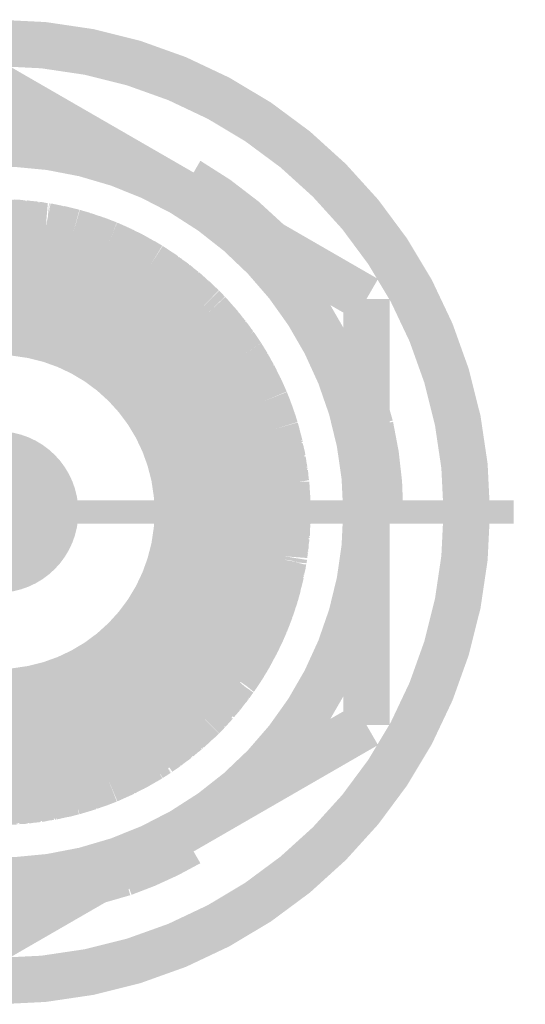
# Model space of a CAD drawing. Header units: millimetres. Extents: x 618 to 1482, y 17 to 575.
# Tile 16 of 96: x 983.33 to 988.77, y 175.88 to 186.47. Entities that reach past the tile are written whole.
import ezdxf

# ---------------------------------------------------------------- set-up
doc = ezdxf.new("R2010")
doc.units = ezdxf.units.MM
doc.linetypes.add('DOT_CENTER', pattern=[14, 12, -1, 0, -1])
doc.layers.add('1', color=7, linetype='Continuous')

# ---------------------------------------------------------------- blocks, each defined once
blk = doc.blocks.new('WASHER_INT_TOOTH_SMA_SS_764701-02_2__151', base_point=(977.7967500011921, 175.8781799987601))
at = {"color": 7, "linetype": 'Continuous', "const_width": 0.5}
blk.add_lwpolyline([(978.0467500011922, 181.1764299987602, 1), (988.1432500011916, 181.1764299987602, 1)], format="xyb", close=True, dxfattribs=at)
for points in [[(985.0738394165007, 184.6461250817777), (985.1270000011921, 184.6959572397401)], [(985.11459182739, 184.6000044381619), (985.1270000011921, 184.6959572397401)], [(985.1270000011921, 184.6959572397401), (985.1524000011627, 184.7399513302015)], [(985.0543262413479, 184.6279300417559), (985.0738394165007, 184.6461250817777)], [(985.1137507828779, 184.593621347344), (985.11459182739, 184.6000044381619)], [(986.0177249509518, 184.0717124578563), (986.0046026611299, 184.0860329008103)], [(987.1066343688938, 182.0920590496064), (987.0637495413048, 182.2409150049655)], [(987.0983412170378, 181.2017568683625), (987.0637495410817, 181.2161115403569)], [(987.1590000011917, 181.1764299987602), (987.0983412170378, 181.2017568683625)], [(987.2098000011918, 181.1764299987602), (987.1590000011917, 181.1764299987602)], [(985.0449982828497, 177.7195443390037), (985.0501043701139, 177.7156240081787)], [(985.0501043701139, 177.7156240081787), (985.1270000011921, 177.6569027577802)], [(985.1044235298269, 177.7538534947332), (985.110426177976, 177.7278577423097)], [(985.110426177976, 177.7278577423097), (985.1270000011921, 177.6569027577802)], [(985.1270000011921, 177.6569027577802), (985.1524000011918, 177.612908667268)], [(984.1573694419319, 177.2070716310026), (984.454031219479, 177.2925387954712)]]:
    blk.add_lwpolyline(points, dxfattribs=at)
for points in [[(986.0046026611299, 184.0860329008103, 0.06554345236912), (985.1524000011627, 184.7399513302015, 0.06554345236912)], [(987.2098000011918, 181.1764299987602, 0.05615877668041), (987.1066343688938, 182.0920590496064, 0.05615877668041)], [(984.454031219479, 177.2925387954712, 0.04678404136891), (985.1524000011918, 177.612908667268, 0.04678404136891)]]:
    blk.add_lwpolyline(points, format="xyb", dxfattribs=at)
at = {"color": 124, "linetype": 'Continuous', "const_width": 0.25}
for points in [[(985.0317493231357, 184.6409642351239), (985.1270000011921, 184.6959572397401)], [(987.0637508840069, 181.1214378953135), (987.1590000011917, 181.1764299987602)], [(985.1270000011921, 177.6569027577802), (985.1270000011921, 177.7668884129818)]]:
    blk.add_lwpolyline(points, dxfattribs=at)
at = {"layer": '1', "color": 30, "linetype": 'DOT_CENTER', "const_width": 0.25}
blk.add_lwpolyline([(988.6480750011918, 181.1764299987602), (977.5419250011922, 181.1764299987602)], dxfattribs=at)
blk = doc.blocks.new('hex-nut_sma_5-16_ss_2__155', base_point=(978.876250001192, 176.3437122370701))
at = {"color": 7, "linetype": 'Continuous', "const_width": 0.5}
for points in [[(983.0950000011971, 185.7591477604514), (981.1106250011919, 184.6134683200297)], [(985.0793750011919, 184.6134683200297), (983.0950000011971, 185.7591477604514)], [(981.1106250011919, 184.6134683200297), (979.126250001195, 183.4677888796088)], [(987.0637500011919, 183.4677888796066), (985.0793750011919, 184.6134683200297)], [(979.126250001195, 183.4677888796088), (979.1262500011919, 181.1764299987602)], [(987.0637500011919, 181.1764299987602), (987.0637500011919, 183.4677888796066)], [(979.1262500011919, 181.1764299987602), (979.1262500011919, 178.885071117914)], [(987.0637500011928, 178.8850711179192), (987.0637500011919, 181.1764299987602)], [(979.1262500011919, 178.885071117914), (981.1106250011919, 177.7393916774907)], [(985.0793750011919, 177.7393916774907), (987.0637500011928, 178.8850711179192)], [(981.1106250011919, 177.7393916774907), (983.0950000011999, 176.5937122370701)], [(983.0950000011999, 176.5937122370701), (985.0793750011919, 177.7393916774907)]]:
    blk.add_lwpolyline(points, dxfattribs=at)
for points in [[(985.0793750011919, 184.6134683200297, 0.26794919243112), (981.1106250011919, 184.6134683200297, 0.26794919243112)], [(981.1106250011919, 184.6134683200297, 0.26794919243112), (979.1262500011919, 181.1764299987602, 0.26794919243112)], [(987.0637500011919, 181.1764299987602, 0.26794919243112), (985.0793750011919, 184.6134683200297, 0.26794919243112)], [(979.1262500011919, 181.1764299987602, 0.26794919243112), (981.1106250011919, 177.7393916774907, 0.26794919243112)], [(985.0793750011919, 177.7393916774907, 0.26794919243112), (987.0637500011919, 181.1764299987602, 0.26794919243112)], [(981.1106250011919, 177.7393916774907, 0.26794919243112), (985.0793750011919, 177.7393916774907, 0.26794919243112)]]:
    blk.add_lwpolyline(points, format="xyb", dxfattribs=at)
blk = doc.blocks.new('Conn_SMA_PCBMount_Octoclock_4__189', base_point=(980.1650000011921, 177.806430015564))
at = {"color": 7, "linetype": 'Continuous', "const_width": 0.5}
for points in [[(982.2757131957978, 184.1869390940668), (982.8304159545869, 184.2851908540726)], [(982.4442770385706, 184.2278170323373), (982.6167591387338, 184.2473468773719)], [(982.4636099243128, 184.2318753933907), (982.4978583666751, 184.2356435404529)], [(982.4812612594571, 184.2320046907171), (982.5796072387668, 184.2535666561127)], [(982.5796072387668, 184.2535666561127), (982.728093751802, 184.2670670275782)], [(982.5875985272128, 184.2542932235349), (982.5989477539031, 184.2567441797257)], [(982.5989477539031, 184.2567441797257), (982.6571448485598, 184.2618511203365)], [(982.645438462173, 184.2595520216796), (982.7148535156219, 184.2731849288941)], [(982.6688482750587, 184.2628781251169), (982.72628111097, 184.2739720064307)], [(982.7148535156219, 184.2731849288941), (982.7930344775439, 184.2785696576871)], [(982.72628111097, 184.2739720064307), (982.7341558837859, 184.275493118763)], [(982.7341558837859, 184.275493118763), (982.800168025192, 184.2798331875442)], [(982.8304159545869, 184.2851908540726), (983.046983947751, 184.2960604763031)], [(982.8446945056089, 184.2859074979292), (982.8496343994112, 184.2867667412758)], [(982.8496343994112, 184.2867667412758), (982.950359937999, 184.2915101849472)], [(982.8596819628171, 184.2866597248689), (982.8643733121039, 184.2874608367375)], [(982.8643733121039, 184.2874608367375), (982.8688299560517, 184.2882218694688)], [(982.8688299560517, 184.2882218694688), (982.9530529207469, 184.2919276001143)], [(982.947504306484, 184.2910675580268), (982.9644796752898, 184.2936987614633)], [(982.9644796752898, 184.2936987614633), (983.046983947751, 184.2960604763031)], [(982.9681905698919, 184.2921058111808), (982.9705199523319, 184.2924595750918)], [(982.9705199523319, 184.2924595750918), (982.981977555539, 184.294199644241)], [(982.981977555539, 184.294199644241), (982.983553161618, 184.294438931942)], [(982.983553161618, 184.294438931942), (983.046983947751, 184.2960604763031)], [(983.046983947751, 184.2960604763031), (983.0937902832, 184.2964297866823)], [(983.0937902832, 184.2964297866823), (983.0974703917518, 184.2964179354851)], [(983.0937902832, 184.2964297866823), (983.615270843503, 184.2527458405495)], [(983.0937902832, 184.2964297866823), (983.0974703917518, 184.2964179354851)], [(983.0974703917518, 184.2964179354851), (983.1039975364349, 184.2955747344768)], [(983.0974703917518, 184.2964179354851), (983.2303335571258, 184.2934935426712)], [(983.0974703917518, 184.2964179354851), (983.116296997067, 184.2963573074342)], [(983.116296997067, 184.2963573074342), (983.119906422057, 184.2958681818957)], [(983.2303335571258, 184.2934935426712), (983.3493491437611, 184.2750218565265)], [(983.2335383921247, 184.2929961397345), (983.2494375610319, 184.2926054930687)], [(983.2494375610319, 184.2926054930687), (983.2744087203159, 184.288651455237)], [(983.2565866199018, 184.2894189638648), (983.3644354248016, 184.2847744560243)], [(983.3644354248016, 184.2847744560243), (983.4821708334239, 184.2638955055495)], [(983.3708355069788, 184.2836394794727), (983.383672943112, 184.2830468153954)], [(983.383672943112, 184.2830468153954), (983.430562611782, 184.2745817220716)], [(983.4169214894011, 184.2754666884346), (983.4993231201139, 184.2701208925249)], [(983.439953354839, 184.2728863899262), (983.5089737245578, 184.2681921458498)], [(983.4993231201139, 184.2701208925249), (983.5653264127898, 184.2569296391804)], [(983.5089737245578, 184.2681921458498), (983.5186445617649, 184.2675344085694)], [(983.5186445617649, 184.2675344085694), (983.5747389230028, 184.2561411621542)], [(983.615270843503, 184.2527458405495), (983.9108374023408, 184.187876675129)], [(983.627740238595, 184.2500091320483), (983.634615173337, 184.2494114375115)], [(983.634615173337, 184.2494114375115), (983.7231833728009, 184.2296808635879)], [(983.640840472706, 184.2471339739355), (983.6475541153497, 184.2465289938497)], [(983.6475541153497, 184.2465289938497), (983.6539633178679, 184.2459514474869)], [(983.6539633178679, 184.2459514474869), (983.7283581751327, 184.2291320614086)], [(981.901956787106, 184.0593175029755), (982.120729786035, 184.1381486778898)], [(982.041971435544, 184.1133547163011), (982.2757131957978, 184.1869390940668)], [(982.0608999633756, 184.1200733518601), (982.131902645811, 184.1421746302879)], [(982.0798590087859, 184.1266660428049), (982.1415540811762, 184.1456523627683)], [(982.120729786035, 184.1381486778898), (982.1750357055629, 184.1577169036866)], [(982.1750357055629, 184.1577169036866), (982.2757131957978, 184.1869390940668)], [(982.1899112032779, 184.1620345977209), (982.194162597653, 184.1635511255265)], [(982.194162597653, 184.1635511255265), (982.2757131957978, 184.1869390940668)], [(982.2757131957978, 184.1869390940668), (982.3101855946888, 184.1959979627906)], [(982.2757131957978, 184.1869390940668), (982.3101855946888, 184.1959979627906)], [(982.3101855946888, 184.1959979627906), (982.3816544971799, 184.2057039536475)], [(982.3101855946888, 184.1959979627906), (982.3285391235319, 184.2008210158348)], [(982.3167372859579, 184.1968877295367), (982.4442770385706, 184.2278170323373)], [(982.3285391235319, 184.2008210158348), (982.3382827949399, 184.2021126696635)], [(982.4487652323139, 184.2283252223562), (982.4636099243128, 184.2318753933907)], [(983.717725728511, 184.2302596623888), (983.7505934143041, 184.2267739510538)], [(983.7283581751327, 184.2291320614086), (983.7457729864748, 184.2251948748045)], [(983.7358754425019, 184.2262762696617), (983.7409598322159, 184.2257207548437)], [(983.7409598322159, 184.2257207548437), (983.7663693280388, 184.2229445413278)], [(983.7505934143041, 184.2267739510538), (983.9108374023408, 184.187876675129)], [(983.7663693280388, 184.2229445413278), (983.769914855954, 184.2225571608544)], [(983.769914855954, 184.2225571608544), (983.8811787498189, 184.1951755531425)], [(983.8811787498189, 184.1951755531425), (983.8855688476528, 184.19460842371)], [(983.8855688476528, 184.19460842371), (983.9108374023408, 184.187876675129)], [(983.9048063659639, 184.1895037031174), (983.9108374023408, 184.187876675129)], [(983.9108374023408, 184.187876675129), (984.2871725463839, 184.0596782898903)], [(983.9108374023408, 184.187876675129), (984.0197775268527, 184.1562260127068)], [(984.0197775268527, 184.1562260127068), (984.2871725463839, 184.0596782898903)], [(984.025421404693, 184.1541881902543), (984.038873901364, 184.1502330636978)], [(984.038873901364, 184.1502330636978), (984.0918613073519, 184.1301988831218)], [(984.077917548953, 184.1352335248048), (984.1527960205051, 184.1116410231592)], [(984.0918613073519, 184.1301988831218), (984.1072605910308, 184.1252923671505)], [(981.711641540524, 183.9729836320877), (981.901956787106, 184.0593175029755)], [(981.7994177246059, 184.014716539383), (981.901956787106, 184.0593175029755)], [(981.81782745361, 184.0230474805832), (981.901956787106, 184.0593175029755)], [(981.901956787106, 184.0593175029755), (982.041971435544, 184.1133547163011)], [(981.901956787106, 184.0593175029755), (981.93067900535, 184.0709380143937)], [(981.901956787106, 184.0593175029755), (981.929178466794, 184.0704335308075)], [(981.929178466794, 184.0704335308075), (981.941444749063, 184.0745574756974)], [(981.93067900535, 184.0709380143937), (981.947893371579, 184.077902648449)], [(981.947893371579, 184.077902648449), (981.963952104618, 184.0832439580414)], [(982.0496343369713, 184.1157670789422), (982.0608999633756, 184.1200733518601)], [(982.0581538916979, 184.1184491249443), (982.0695875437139, 184.1227775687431)], [(982.0695875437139, 184.1227775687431), (982.0798590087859, 184.1266660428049)], [(982.6627294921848, 183.9998651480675), (983.095000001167, 184.023211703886)], [(983.095000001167, 184.023211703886), (983.4044325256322, 183.9996785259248)], [(984.1072605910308, 184.1252923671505), (984.165387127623, 184.106772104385)], [(984.1527960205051, 184.1116410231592), (984.2871725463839, 184.0596782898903)], [(984.165387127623, 184.106772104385), (984.1716864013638, 184.1047650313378)], [(984.1716864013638, 184.1047650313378), (984.2842008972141, 184.0609063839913)], [(984.2825070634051, 184.0614824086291), (984.2842008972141, 184.0609063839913)], [(984.2842008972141, 184.0609063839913), (984.2871725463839, 184.0596782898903)], [(984.2871725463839, 184.0596782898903), (984.43530824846, 183.9910861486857)], [(984.2871725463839, 184.0596782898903), (984.302824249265, 184.0531580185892)], [(984.2871725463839, 184.0596782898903), (984.3952124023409, 184.0125969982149)], [(984.302824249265, 184.0531580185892), (984.3065760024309, 184.0512227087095)], [(981.3081838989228, 183.7341050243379), (981.711641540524, 183.9729836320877)], [(981.4260504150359, 183.8125247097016), (981.711641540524, 183.9729836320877)], [(981.5474569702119, 183.8855824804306), (981.711641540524, 183.9729836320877)], [(981.5650732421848, 183.8955718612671), (981.6661365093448, 183.9489496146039)], [(981.6661365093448, 183.9489496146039), (981.6720449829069, 183.9530456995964)], [(981.6720449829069, 183.9530456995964), (981.711641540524, 183.9729836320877)], [(981.690088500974, 183.9622185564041), (981.711641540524, 183.9729836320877)], [(981.711641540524, 183.9729836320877), (981.7994177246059, 184.014716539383)], [(981.808970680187, 184.0188717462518), (981.81782745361, 184.0230474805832)], [(981.993982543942, 183.8295774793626), (982.2679846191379, 183.9201681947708)], [(982.2679846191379, 183.9201681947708), (982.6627294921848, 183.9998651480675)], [(983.4044325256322, 183.9996785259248), (983.8754064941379, 183.8954842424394)], [(984.3952124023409, 184.0125969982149), (984.7389700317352, 183.8281759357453)], [(984.3995137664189, 184.0102893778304), (984.4135610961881, 184.0041137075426)], [(984.4135610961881, 184.0041137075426), (984.45166255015, 183.983513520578)], [(984.4185911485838, 184.0013941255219), (984.431860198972, 183.995509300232)], [(984.431860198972, 183.995509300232), (984.4664027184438, 183.9766882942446)], [(984.43530824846, 183.9910861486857), (984.522497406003, 183.95071444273)], [(984.4604741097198, 183.9787494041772), (984.5318716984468, 183.945407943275)], [(984.4664027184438, 183.9766882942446), (984.4754863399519, 183.9717389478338)], [(984.522497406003, 183.95071444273), (984.7389700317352, 183.8281759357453)], [(984.5318716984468, 183.945407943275), (984.5404684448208, 183.9413934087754)], [(984.5404684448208, 183.9413934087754), (984.6167709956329, 183.8978734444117)], [(981.3781757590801, 183.7755457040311), (981.4260504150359, 183.8125247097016)], [(981.4375974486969, 183.8190123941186), (981.443186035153, 183.8233002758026)], [(981.443186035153, 183.8233002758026), (981.5243349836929, 183.8685466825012)], [(981.519756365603, 183.8651732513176), (981.5474569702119, 183.8855824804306)], [(981.5403300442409, 183.8774650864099), (981.562006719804, 183.8933278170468)], [(981.562006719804, 183.8933278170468), (981.5650732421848, 183.8955718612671)], [(981.9302465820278, 183.8040479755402), (981.993982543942, 183.8295774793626)], [(983.8754064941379, 183.8954842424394), (984.124075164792, 183.8046052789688)], [(984.6097935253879, 183.9012987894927), (984.6469747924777, 183.8830459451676)], [(984.6469747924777, 183.8830459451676), (984.7389700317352, 183.8281759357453)], [(984.6612714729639, 183.8745187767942), (984.664514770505, 183.8729135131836)], [(984.664514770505, 183.8729135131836), (984.7389700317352, 183.8281759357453)], [(984.7389700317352, 183.8281759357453), (985.172383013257, 183.5002742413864)], [(984.7389700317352, 183.8281759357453), (985.0939962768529, 183.5719286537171)], [(984.7389700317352, 183.8281759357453), (984.7682630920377, 183.8097907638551)], [(980.966036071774, 183.4572036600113), (981.3781757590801, 183.7755457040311)], [(980.966036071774, 183.4572036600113), (981.3081838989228, 183.7341050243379)], [(981.316833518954, 183.7392262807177), (981.3258764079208, 183.7445803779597)], [(981.3258764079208, 183.7445803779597), (981.3860539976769, 183.7816309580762)], [(981.3258764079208, 183.7445803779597), (981.3338576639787, 183.7509543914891)], [(981.3338576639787, 183.7509543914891), (981.3414938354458, 183.7570528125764)], [(981.3414938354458, 183.7570528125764), (981.3935475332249, 183.7874190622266)], [(981.5045721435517, 183.5843986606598), (981.9302465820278, 183.8040479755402)], [(984.124075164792, 183.8046052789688), (984.1752951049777, 183.7825440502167)], [(984.1752951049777, 183.7825440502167), (984.5902159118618, 183.5549978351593)], [(984.7682630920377, 183.8097907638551), (984.7853147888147, 183.798878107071)], [(984.7682630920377, 183.8097907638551), (984.8026931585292, 183.7821824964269)], [(984.7748801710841, 183.8044847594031), (984.8859884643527, 183.7311827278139)], [(984.7853147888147, 183.798878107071), (984.7939768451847, 183.7918860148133)], [(984.7957712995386, 183.7904375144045), (984.8898925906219, 183.7279038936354)], [(984.8859884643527, 183.7311827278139), (984.9632342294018, 183.6663087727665)], [(984.8898925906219, 183.7279038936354), (984.9025022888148, 183.7195260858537)], [(984.9025022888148, 183.7195260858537), (984.9328631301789, 183.6938596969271)], [(981.0999014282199, 183.5751734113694), (981.1604765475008, 183.6145649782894)], [(981.1154043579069, 183.5879857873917), (981.1410029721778, 183.6045151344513)], [(981.127364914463, 183.5930327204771), (981.2102606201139, 183.6628258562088)], [(981.2102606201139, 183.6628258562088), (981.2520572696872, 183.6886815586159)], [(981.2164382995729, 183.6666474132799), (981.2263815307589, 183.6749642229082)], [(981.2263815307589, 183.6749642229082), (981.2625679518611, 183.697187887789)], [(984.9189675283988, 183.7034856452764), (984.99980377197, 183.6474876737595)], [(984.939154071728, 183.6885414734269), (985.0066907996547, 183.6414325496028)], [(984.99980377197, 183.6474876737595), (985.0479099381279, 183.6051923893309)], [(985.0066907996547, 183.6414325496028), (985.0157301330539, 183.6351273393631)], [(985.0157301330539, 183.6351273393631), (985.056842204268, 183.5987453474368)], [(980.9940054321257, 183.4829906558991), (981.021160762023, 183.5018162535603)], [(980.9940054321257, 183.4829906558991), (981.0088522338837, 183.4964301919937)], [(981.0000628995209, 183.4871900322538), (981.0999014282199, 183.5751734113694)], [(981.0088522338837, 183.4964301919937), (981.0164186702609, 183.5016036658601)], [(981.1032817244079, 183.577371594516), (981.1154043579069, 183.5879857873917)], [(981.2634374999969, 183.4153775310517), (981.5045721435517, 183.5843986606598)], [(984.5902159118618, 183.5549978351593), (984.7748281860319, 183.4211886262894)], [(985.0578531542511, 183.5964502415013), (985.1032947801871, 183.5634287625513)], [(985.0939962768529, 183.5719286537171), (985.301855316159, 183.3819218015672)], [(985.1032947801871, 183.5634287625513), (985.109388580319, 183.5590005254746)], [(985.109388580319, 183.5590005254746), (985.1770826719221, 183.4967186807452)], [(985.1190895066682, 183.550075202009), (985.1246855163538, 183.5459810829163)], [(985.1246855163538, 183.5459810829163), (985.181465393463, 183.4934029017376)], [(985.172383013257, 183.5002742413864), (985.1997244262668, 183.4795888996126)], [(985.181465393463, 183.4934029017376), (985.1950724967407, 183.4808027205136)], [(980.8872244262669, 183.3809978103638), (980.966036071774, 183.4572036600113)], [(980.8872244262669, 183.3809978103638), (980.966036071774, 183.4572036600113)], [(980.8872244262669, 183.3809978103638), (980.8941945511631, 183.387916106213)], [(980.8941945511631, 183.387916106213), (980.9070074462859, 183.40063372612)], [(980.9070074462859, 183.40063372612), (980.966036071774, 183.4572036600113)], [(980.966036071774, 183.4572036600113), (980.9940054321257, 183.4829906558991)], [(980.966036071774, 183.4572036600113), (980.9940054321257, 183.4829906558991)], [(981.1354467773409, 183.3095510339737), (981.2634374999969, 183.4153775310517)], [(984.7748281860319, 183.4211886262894), (985.0026762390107, 183.2211544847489)], [(985.1910611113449, 183.4838578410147), (985.2116883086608, 183.4681479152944)], [(985.1997244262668, 183.4795888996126), (985.301855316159, 183.3819218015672)], [(985.2116883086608, 183.4681479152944), (985.2144529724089, 183.4660423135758)], [(985.2144529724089, 183.4660423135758), (985.301855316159, 183.3819218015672)], [(980.7056219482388, 183.1827425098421), (980.8872244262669, 183.3809978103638)], [(980.7795882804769, 183.2634916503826), (980.796655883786, 183.2864097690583)], [(980.796655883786, 183.2864097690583), (980.8872244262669, 183.3809978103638)], [(980.8083279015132, 183.2985998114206), (980.8100912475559, 183.3009519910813)], [(980.8100912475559, 183.3009519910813), (980.8872244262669, 183.3809978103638)], [(981.0439550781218, 183.2259079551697), (981.1354467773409, 183.3095510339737)], [(985.301855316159, 183.3819218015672), (985.3612997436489, 183.3207916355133)], [(985.301855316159, 183.3819218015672), (985.314737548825, 183.3689556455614)], [(985.314737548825, 183.3689556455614), (985.3612997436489, 183.3207916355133)], [(985.3612997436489, 183.3207916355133), (985.642030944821, 182.9783804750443)], [(985.3612997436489, 183.3207916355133), (985.396715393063, 183.282732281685)], [(985.396715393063, 183.282732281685), (985.410017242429, 183.2681017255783)], [(985.396715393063, 183.282732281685), (985.4602910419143, 183.2000507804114)], [(980.4150000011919, 182.7739280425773), (980.7795882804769, 183.2634916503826)], [(980.4150000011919, 182.7739280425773), (980.7056219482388, 183.1827425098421)], [(980.7145069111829, 183.1924422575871), (980.7183096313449, 183.1977559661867)], [(980.7183096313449, 183.1977559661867), (980.7824594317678, 183.2673468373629)], [(980.8692572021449, 183.0439321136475), (981.0439550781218, 183.2259079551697)], [(985.0026762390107, 183.2211544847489), (985.0703298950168, 183.1526555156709)], [(985.4064821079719, 183.2700304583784), (985.4875547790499, 183.1789474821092)], [(985.410017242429, 183.2681017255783), (985.4210238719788, 183.253693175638)], [(985.423415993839, 183.2505616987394), (985.4914587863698, 183.1736310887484)], [(985.4875547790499, 183.1789474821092), (985.5730823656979, 183.0624778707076)], [(980.5507833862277, 182.982356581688), (980.629340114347, 183.0754366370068)], [(980.5851914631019, 183.0231266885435), (980.631838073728, 183.0914278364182)], [(980.631838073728, 183.0914278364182), (980.6775672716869, 183.1432779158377)], [(980.6384348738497, 183.0989077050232), (980.6438619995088, 183.1068013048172)], [(980.6438619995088, 183.1068013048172), (980.682921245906, 183.1508093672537)], [(985.0703298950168, 183.1526555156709), (985.2894194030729, 182.8929320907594)], [(985.4914587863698, 183.1736310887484), (985.5001051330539, 183.1638553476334)], [(985.5001051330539, 183.1638553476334), (985.5309894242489, 183.1215194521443)], [(985.5218116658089, 183.1322971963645), (985.5730726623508, 183.0720997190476)], [(985.5730726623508, 183.0720997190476), (985.619578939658, 183.0057654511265)], [(980.4904467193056, 182.8897393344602), (980.5507833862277, 182.982356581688)], [(980.5549169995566, 182.9872545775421), (980.5620291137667, 182.9980981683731)], [(980.5620291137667, 182.9980981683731), (980.5930186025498, 183.0345865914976)], [(980.7278921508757, 182.8694461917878), (980.8692572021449, 183.0439321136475)], [(985.5795388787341, 183.062876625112), (985.5848486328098, 183.0566015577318)], [(985.5848486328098, 183.0566015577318), (985.6240644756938, 183.000294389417)], [(985.629600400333, 182.9914713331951), (985.6504610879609, 182.965866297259)], [(985.642030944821, 182.9783804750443), (985.7218763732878, 182.8598534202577)], [(985.6504610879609, 182.965866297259), (985.653139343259, 182.9625789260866)], [(980.4150000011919, 182.7739280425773), (980.4770864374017, 182.8731964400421)], [(980.4150000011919, 182.7739280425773), (980.4752600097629, 182.8709346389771)], [(980.4150030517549, 182.3443354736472), (980.7278921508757, 182.8694461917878)], [(980.4752600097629, 182.8709346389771), (980.5478844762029, 182.9608527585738)], [(980.4770864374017, 182.8731964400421), (980.4857122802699, 182.8869880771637)], [(980.4857122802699, 182.8869880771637), (980.5005427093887, 182.9052350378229)], [(985.2894194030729, 182.8929320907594), (985.4399549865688, 182.669220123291)], [(985.653139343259, 182.9625789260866), (985.7158193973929, 182.8688447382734)], [(985.6619061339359, 182.9494772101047), (985.6641294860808, 182.9467308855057)], [(985.6641294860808, 182.9467308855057), (985.7173597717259, 182.8668810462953)], [(985.7158193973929, 182.8688447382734), (985.7173597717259, 182.8668810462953)], [(985.7173597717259, 182.8668810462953), (985.7218763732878, 182.8598534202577)], [(985.7218763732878, 182.8598534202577), (985.7871076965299, 182.7534362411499)], [(985.7218763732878, 182.8598534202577), (985.975446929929, 182.3753527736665)], [(985.7218763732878, 182.8598534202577), (985.7276708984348, 182.8507777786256)], [(980.4150030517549, 182.4757994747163), (980.4150000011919, 182.7739280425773)], [(985.7276708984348, 182.8507777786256), (985.7289842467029, 182.8482577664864)], [(985.7871076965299, 182.7534362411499), (985.975446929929, 182.3753527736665)], [(985.4399549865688, 182.669220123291), (985.642530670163, 182.2633506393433)], [(985.7890900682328, 182.7494567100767), (985.7966215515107, 182.7370864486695)], [(985.7966215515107, 182.7370864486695), (985.813363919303, 182.7032194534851)], [(985.8049289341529, 182.7176608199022), (985.8517668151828, 182.6374706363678)], [(985.8517668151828, 182.6374706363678), (985.975446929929, 182.3753527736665)], [(985.8557411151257, 182.6290478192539), (985.8606550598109, 182.6205753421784)], [(985.8606550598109, 182.6205753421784), (985.891881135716, 182.5538690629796)], [(985.887456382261, 182.5618329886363), (985.9120275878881, 182.517608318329)], [(980.4150030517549, 182.3443354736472), (980.4150030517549, 182.4757994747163)], [(985.8988137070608, 182.5390594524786), (985.91785500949, 182.5045368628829)], [(985.9120275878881, 182.517608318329), (985.975446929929, 182.3753527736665)], [(985.91785500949, 182.5045368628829), (985.9202635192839, 182.5001701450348)], [(985.9202635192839, 182.5001701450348), (985.965036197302, 182.3989004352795)], [(980.4150030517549, 182.3443354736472), (980.4150016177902, 179.8693033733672)], [(985.965036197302, 182.3989004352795), (985.9675924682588, 182.3940545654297)], [(985.9675924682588, 182.3940545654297), (985.975446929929, 182.3753527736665)], [(985.975446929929, 182.3753527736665), (986.01327469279, 182.2794684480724)], [(985.975446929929, 182.3753527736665), (986.0342280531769, 182.2176855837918)], [(985.975446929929, 182.3753527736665), (986.0112554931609, 182.2854222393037)], [(985.642530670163, 182.2633506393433), (985.6528837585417, 182.2370461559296)], [(985.6528837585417, 182.2370461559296), (985.7594129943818, 181.8985506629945)], [(986.0112554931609, 182.2854222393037), (986.0842230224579, 182.0702709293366)], [(986.01327469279, 182.2794684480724), (986.0181639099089, 182.2670754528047)], [(986.0181639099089, 182.2670754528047), (986.03938486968, 182.2038535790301)], [(986.0205411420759, 182.2599931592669), (986.0249693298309, 182.248665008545)], [(986.0249693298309, 182.248665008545), (986.0436807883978, 182.1923307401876)], [(986.0342280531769, 182.2176855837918), (986.0573217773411, 182.1557418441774)], [(986.0455577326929, 182.1854632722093), (986.0618878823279, 182.1412343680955)], [(986.0573217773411, 182.1557418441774), (986.0842230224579, 182.0702709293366)], [(986.0618878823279, 182.1412343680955), (986.0634634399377, 182.1369670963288)], [(986.0634634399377, 182.1369670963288), (986.0842230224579, 182.0702709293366)], [(986.0842230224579, 182.0702709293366), (986.0978910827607, 182.023208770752)], [(986.0842230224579, 182.0702709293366), (986.199003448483, 181.4919478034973)], [(986.0978910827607, 182.023208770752), (986.1032278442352, 182.004054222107)], [(986.0978910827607, 182.023208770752), (986.1092374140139, 181.9442354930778)], [(986.099214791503, 182.0139954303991), (986.1327345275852, 181.8881703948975)], [(986.1032278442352, 182.004054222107), (986.1046751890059, 181.9934984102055)], [(985.7594129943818, 181.8985506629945), (985.820493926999, 181.5570057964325)], [(986.1327345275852, 181.8881703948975), (986.149983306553, 181.7389382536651)], [(986.133225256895, 181.8839246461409), (986.1372320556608, 181.8686875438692)], [(986.1367029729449, 181.8538357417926), (986.1616384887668, 181.7509979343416)], [(986.1372320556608, 181.8686875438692), (986.140797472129, 181.8369497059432)], [(986.141501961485, 181.8306778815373), (986.1623293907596, 181.7435584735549)], [(986.1616384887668, 181.7509979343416), (986.17399405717, 181.6179598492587)], [(986.1623293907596, 181.7435584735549), (986.1652738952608, 181.7312418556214)], [(986.1652738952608, 181.7312418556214), (986.1700647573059, 181.6777885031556)], [(986.1672366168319, 181.6907185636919), (986.1844351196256, 181.6120840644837)], [(986.1844351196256, 181.6120840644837), (986.189506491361, 181.5397996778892)], [(986.1851842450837, 181.6014059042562), (986.1871855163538, 181.5921119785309)], [(986.1871855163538, 181.5921119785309), (986.1912857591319, 181.5308346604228)], [(985.820493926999, 181.5570057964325), (985.8373434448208, 181.1767531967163)], [(986.1905072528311, 181.5255310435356), (986.19968577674, 181.4784882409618)], [(986.1912857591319, 181.5308346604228), (986.1922320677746, 181.5166922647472)], [(986.199003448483, 181.4919478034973), (986.2150000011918, 181.1764299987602)], [(986.19968577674, 181.4784882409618), (986.2009832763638, 181.4718381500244)], [(986.2009832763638, 181.4718381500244), (986.205457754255, 181.3775367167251)], [(986.2016439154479, 181.4579134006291), (986.202833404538, 181.451710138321)], [(986.202833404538, 181.451710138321), (986.206332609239, 181.3725374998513)], [(986.2045368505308, 181.3827959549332), (986.2101194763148, 181.3508967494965)], [(986.2063420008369, 181.3588885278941), (986.2105876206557, 181.3341564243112)], [(986.2101194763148, 181.3508967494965), (986.2150000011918, 181.1764299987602)], [(986.2105876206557, 181.3341564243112), (986.2111837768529, 181.3306836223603)], [(986.2111837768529, 181.3306836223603), (986.213898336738, 181.2157695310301)], [(985.8373434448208, 181.1767531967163), (985.8323423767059, 181.0667821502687)], [(986.2150000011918, 181.1764299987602), (986.1784422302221, 180.7002045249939)], [(986.2125166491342, 181.2253864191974), (986.213898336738, 181.2157695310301)], [(986.2150000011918, 181.1764299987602), (986.2126957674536, 181.0651367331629)], [(986.2150000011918, 181.1764299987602), (986.213102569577, 181.0676159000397)], [(986.213898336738, 181.2157695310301), (986.2148268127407, 181.2093071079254)], [(986.2148268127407, 181.2093071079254), (986.2150000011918, 181.1764299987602)], [(986.2149755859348, 181.189052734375), (986.2150000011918, 181.1764299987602)], [(985.8323423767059, 181.0667821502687), (985.8050520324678, 180.8211413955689)], [(986.213102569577, 181.0676159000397), (986.2009752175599, 180.9937461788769)], [(986.2126957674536, 181.0651367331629), (986.2123281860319, 181.0473827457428)], [(986.2098298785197, 181.0476769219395), (986.2049543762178, 180.9262608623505)], [(986.2123281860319, 181.0473827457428), (986.2090257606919, 181.0276671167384)], [(986.2049543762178, 180.9262608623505), (986.189449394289, 180.8435970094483)], [(986.1964092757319, 180.8807012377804), (986.1904356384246, 180.7856766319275)], [(986.203268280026, 180.9061113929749), (986.1954232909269, 180.8650217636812)], [(986.203898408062, 180.9206306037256), (986.203268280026, 180.9061113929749)], [(985.8050520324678, 180.8211413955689), (985.6961195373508, 180.3748733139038)], [(986.187841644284, 180.7656723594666), (986.1810299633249, 180.7339154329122)], [(986.1904356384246, 180.7856766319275), (986.181899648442, 180.7452449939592)], [(986.1885845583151, 180.776908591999), (986.187841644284, 180.7656723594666)], [(986.172983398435, 180.666121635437), (986.0704304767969, 180.2405125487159)], [(986.169630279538, 180.6462899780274), (986.1509583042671, 180.5667766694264)], [(986.166863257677, 180.6345067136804), (986.1661512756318, 180.6264912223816)], [(986.17040308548, 180.6553201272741), (986.169630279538, 180.6462899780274)], [(986.1784422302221, 180.7002045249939), (986.172983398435, 180.666121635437)], [(986.1468946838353, 180.528091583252), (986.0842230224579, 180.2825891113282)], [(986.1522982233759, 180.5795313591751), (986.1468946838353, 180.528091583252)], [(986.1661512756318, 180.6264912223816), (986.1501955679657, 180.5595155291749)], [(986.142667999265, 180.5085145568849), (986.1169799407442, 180.4092145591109)], [(986.1231517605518, 180.4575219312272), (986.1174128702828, 180.4126028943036)], [(986.1432359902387, 180.5137593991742), (986.142667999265, 180.5085145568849)], [(985.6961195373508, 180.3748733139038), (985.4799215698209, 179.8909985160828)], [(986.1147825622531, 180.3920151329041), (986.0842230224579, 180.2825891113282)], [(986.1097128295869, 180.3727494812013), (986.0842230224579, 180.2825891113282)], [(986.109987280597, 180.3748444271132), (986.1097128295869, 180.3727494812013)], [(986.1174128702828, 180.4126028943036), (986.1147825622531, 180.3920151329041)], [(985.9322416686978, 180.0037428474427), (986.0704304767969, 180.2405125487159)], [(986.0622662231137, 180.2156060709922), (986.033296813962, 180.1272298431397)], [(986.0762814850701, 180.256713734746), (986.0704304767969, 180.2405125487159)], [(986.0736765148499, 180.2504151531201), (986.0704304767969, 180.2405125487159)], [(986.0768453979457, 180.2582751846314), (986.0730312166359, 180.2477138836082)], [(986.0842230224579, 180.2825891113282), (986.0736765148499, 180.2504151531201)], [(986.0842230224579, 180.2825891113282), (986.0762814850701, 180.256713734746)], [(986.0842230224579, 180.2825891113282), (986.0768453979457, 180.2582751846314)], [(986.0842230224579, 180.2825891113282), (986.0768453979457, 180.2582751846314)], [(986.033296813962, 180.1272298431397), (985.9797864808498, 179.9887385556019)], [(986.0266287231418, 180.1087404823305), (985.9888410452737, 180.0118505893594)], [(986.0294901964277, 180.1173778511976), (986.0266287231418, 180.1087404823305)], [(985.8791181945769, 179.9240709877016), (985.9322416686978, 180.0037428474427)], [(985.984388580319, 179.9992124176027), (985.9776285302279, 179.9828029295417)], [(985.9901284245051, 180.0155047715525), (985.984388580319, 179.9992124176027)], [(985.4799215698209, 179.8909985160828), (985.2358534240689, 179.5323287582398)], [(985.7543890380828, 179.7547976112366), (985.8791181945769, 179.9240709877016)], [(985.975446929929, 179.9775072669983), (985.880289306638, 179.7705270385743)], [(985.975446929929, 179.9775072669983), (985.9284241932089, 179.8709288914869)], [(985.975446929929, 179.9775072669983), (985.9303915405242, 179.8745285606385)], [(985.9769766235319, 179.9811817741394), (985.975446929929, 179.9775072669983)], [(985.9769766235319, 179.9811817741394), (985.975446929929, 179.9775072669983)], [(980.4150000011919, 179.5789319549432), (980.4150016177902, 179.8693033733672)], [(980.7963735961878, 179.2533604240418), (980.4150016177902, 179.8693033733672)], [(985.9222776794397, 179.8569976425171), (985.9087344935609, 179.8323990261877)], [(985.9303915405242, 179.8745285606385), (985.915982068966, 179.8481634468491)], [(985.9284241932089, 179.8709288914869), (985.9222776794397, 179.8569976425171)], [(985.3673612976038, 179.3519355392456), (985.7543890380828, 179.7547976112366)], [(985.880289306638, 179.7705270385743), (985.7218763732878, 179.4930068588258)], [(985.8438797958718, 179.706742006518), (985.817640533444, 179.6527415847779)], [(985.8716070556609, 179.7534538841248), (985.839114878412, 179.6969358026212)], [(985.8761977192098, 179.7633590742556), (985.8716070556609, 179.7534538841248)], [(980.5096075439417, 179.4299618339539), (980.4150000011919, 179.5789319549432)], [(980.4271566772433, 179.5587159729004), (980.4150000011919, 179.5789319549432)], [(980.437067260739, 179.5424825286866), (980.4150000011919, 179.5789319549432)], [(985.817640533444, 179.6527415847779), (985.7218763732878, 179.4930068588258)], [(985.8083364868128, 179.6362330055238), (985.7568360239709, 179.5509195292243)], [(985.8109805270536, 179.6416326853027), (985.8083364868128, 179.6362330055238)], [(980.430211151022, 179.5548197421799), (980.4271566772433, 179.5587159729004)], [(980.442622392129, 179.5354408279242), (980.437067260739, 179.5424825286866)], [(980.49889587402, 179.4459210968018), (980.442622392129, 179.5354408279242)], [(980.529479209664, 179.40585376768), (980.449715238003, 179.526446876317)], [(985.2358534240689, 179.5323287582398), (984.720312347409, 179.0435916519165)], [(985.7218763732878, 179.4930068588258), (985.67511066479, 179.4308759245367)], [(985.7218763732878, 179.4930068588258), (985.6759730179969, 179.4238301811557)], [(985.7218763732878, 179.4930068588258), (985.6776716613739, 179.4259449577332)], [(985.7504179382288, 179.5383955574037), (985.7218763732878, 179.4930068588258)], [(985.740362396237, 179.5222069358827), (985.7218763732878, 179.4930068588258)], [(985.745441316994, 179.5320435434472), (985.740362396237, 179.5222069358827)], [(985.7582479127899, 179.553674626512), (985.7504179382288, 179.5383955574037)], [(980.5014616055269, 179.4427889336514), (980.49889587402, 179.4459210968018)], [(980.5200992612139, 179.4200366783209), (980.5014616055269, 179.4427889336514)], [(980.8872244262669, 178.9718619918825), (980.5096075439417, 179.4299618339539)], [(980.5256961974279, 179.4104431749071), (980.516537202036, 179.4243839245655)], [(980.5648214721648, 179.3508912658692), (980.5256961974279, 179.4104431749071)], [(980.576204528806, 179.3352109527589), (980.529479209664, 179.40585376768)], [(980.6590139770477, 179.2269779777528), (980.5642028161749, 179.3637290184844)], [(985.6518229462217, 179.3883985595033), (985.2930014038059, 178.9782082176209)], [(985.6413666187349, 179.3764447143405), (985.5993749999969, 179.3156491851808)], [(985.6668226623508, 179.4100405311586), (985.6570811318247, 179.3979889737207)], [(985.6776716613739, 179.4259449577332), (985.6610895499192, 179.4053005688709)], [(985.6759730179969, 179.4238301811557), (985.6668226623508, 179.4100405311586)], [(980.5693707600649, 179.3455429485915), (980.5648214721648, 179.3508912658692)], [(980.6170949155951, 179.2874407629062), (980.576204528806, 179.3352109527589)], [(980.6468450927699, 179.2422796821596), (980.6101832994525, 179.2955146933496)], [(980.7472097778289, 179.1216131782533), (980.6242215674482, 179.2909183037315)], [(985.11300109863, 179.1617590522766), (985.2990324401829, 179.2961017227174)], [(985.2990324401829, 179.2961017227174), (985.3548147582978, 179.3413926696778)], [(985.3548147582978, 179.3413926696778), (985.3673612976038, 179.3519355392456)], [(985.5895849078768, 179.3172500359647), (985.4395162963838, 179.1178752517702)], [(985.5993749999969, 179.3156491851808), (985.493075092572, 179.1890311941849)], [(985.5572564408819, 179.2654801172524), (985.5155966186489, 179.2079006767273)], [(985.5877363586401, 179.3000847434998), (985.5498400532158, 179.255229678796)], [(985.5946217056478, 179.3099873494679), (985.5877363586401, 179.3000847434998)], [(980.6539347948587, 179.2343040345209), (980.6468450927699, 179.2422796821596)], [(980.7057558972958, 179.1760072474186), (980.6539347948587, 179.2343040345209)], [(980.721038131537, 179.1576413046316), (980.6590139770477, 179.2269779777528)], [(980.734277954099, 179.1364814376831), (980.7105409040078, 179.1693758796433)], [(980.87098144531, 179.1637345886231), (980.7963735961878, 179.2533604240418)], [(980.9718191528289, 179.0530053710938), (980.87098144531, 179.1637345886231)], [(984.8750440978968, 179.0219890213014), (985.11300109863, 179.1617590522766)], [(985.5031835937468, 179.1927324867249), (985.453597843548, 179.1365833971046)], [(985.5155966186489, 179.2079006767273), (985.4571180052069, 179.1412601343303)], [(985.507563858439, 179.1987467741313), (985.5031835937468, 179.1927324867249)], [(985.5415826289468, 179.2454559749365), (985.507563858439, 179.1987467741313)], [(980.7440479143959, 179.1259658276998), (980.734277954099, 179.1364814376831)], [(980.831804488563, 179.0311358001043), (980.7472097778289, 179.1216131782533)], [(980.8406546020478, 179.0195042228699), (980.7531300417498, 179.1345356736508)], [(980.826982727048, 179.0338837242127), (980.817477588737, 179.0464589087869)], [(981.3746664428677, 178.7004047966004), (980.9718191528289, 179.0530053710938)], [(984.720312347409, 179.0435916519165), (984.3401757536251, 178.8145584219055)], [(985.4395162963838, 179.1178752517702), (985.3612997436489, 179.0320684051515)], [(985.4264509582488, 179.1030904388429), (985.3612997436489, 179.0320684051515)], [(985.4284777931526, 179.1057655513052), (985.4264509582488, 179.1030904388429)], [(980.8406546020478, 179.0195042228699), (980.826982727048, 179.0338837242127)], [(980.8872244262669, 178.9718619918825), (980.8406546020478, 179.0195042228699)], [(980.966036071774, 178.8956562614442), (980.8872244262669, 178.9718619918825)], [(980.9247915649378, 178.9348670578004), (980.8872244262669, 178.9718619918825)], [(980.9391806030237, 178.9210301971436), (980.8872244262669, 178.9718619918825)], [(984.3401757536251, 178.8145584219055), (984.7285826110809, 178.9515625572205)], [(985.2930014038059, 178.9782082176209), (984.5277960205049, 178.4413229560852)], [(984.7285826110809, 178.9515625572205), (984.8750440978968, 179.0219890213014)], [(985.301855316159, 178.970938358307), (984.8233473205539, 178.5788904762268)], [(985.301855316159, 178.970938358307), (985.2325680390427, 178.9062593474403)], [(985.301855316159, 178.970938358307), (985.2454567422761, 178.9162229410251)], [(985.301855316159, 178.970938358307), (985.2471792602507, 178.9175545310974)], [(985.3612997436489, 179.0320684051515), (985.301855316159, 178.970938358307)], [(985.3458807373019, 179.015890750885), (985.301855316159, 178.970938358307)], [(985.3320829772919, 179.0016042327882), (985.301855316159, 178.970938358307)], [(985.3412440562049, 179.0111564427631), (985.3320829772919, 179.0016042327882)], [(985.3612997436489, 179.0320684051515), (985.3412440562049, 179.0111564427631)], [(985.3612997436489, 179.0320684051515), (985.3458807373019, 179.015890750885)], [(980.9334943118, 178.926593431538), (980.9247915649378, 178.9348670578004)], [(980.966036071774, 178.8956562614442), (980.9334943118, 178.926593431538)], [(980.966036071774, 178.8956562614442), (980.9391806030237, 178.9210301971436)], [(981.027498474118, 178.8398005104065), (980.966036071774, 178.8956562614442)], [(981.0425665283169, 178.8265573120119), (980.966036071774, 178.8956562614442)], [(981.1703709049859, 178.7412338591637), (980.966036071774, 178.8956562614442)], [(981.0556778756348, 178.8178040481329), (980.966036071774, 178.8956562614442)], [(981.0290666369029, 178.8387462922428), (981.027498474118, 178.8398005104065)], [(981.0401212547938, 178.831314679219), (981.0290666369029, 178.8387462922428)], [(985.2471792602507, 178.9175545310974), (985.061572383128, 178.7740713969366)], [(985.2325680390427, 178.9062593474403), (985.1436254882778, 178.8232323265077)], [(985.23267196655, 178.9038197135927), (985.217349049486, 178.8920525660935)], [(985.2454567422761, 178.9162229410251), (985.23267196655, 178.9038197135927)], [(981.711641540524, 178.3798762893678), (981.0425665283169, 178.8265573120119)], [(981.1192419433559, 178.7617322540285), (981.0532199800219, 178.8194449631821)], [(981.134859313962, 178.7490364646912), (981.0556778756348, 178.8178040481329)], [(981.2465917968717, 178.6629067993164), (981.0771927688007, 178.8034404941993)], [(981.3624060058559, 178.5817200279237), (981.110760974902, 178.7810300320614)], [(981.1231170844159, 178.7592343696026), (981.1192419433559, 178.7617322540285)], [(981.1694842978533, 178.7268753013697), (981.134859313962, 178.7490364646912)], [(981.230371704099, 178.6749207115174), (981.1637922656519, 178.7305183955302)], [(981.4819586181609, 178.5057570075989), (981.1703709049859, 178.7412338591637)], [(985.0354597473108, 178.7332736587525), (984.8678757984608, 178.615373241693)], [(985.1436254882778, 178.8232323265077), (984.9220334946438, 178.6597453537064)], [(985.027030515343, 178.7273434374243), (985.0196401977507, 178.7207929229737)], [(985.1012498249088, 178.7919682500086), (985.0354597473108, 178.7332736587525)], [(985.1284429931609, 178.8101002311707), (985.0899777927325, 178.7819119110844)], [(985.1386203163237, 178.8195395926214), (985.1284429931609, 178.8101002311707)], [(981.2370321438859, 178.6708375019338), (981.230371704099, 178.6749207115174)], [(981.2845274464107, 178.6417203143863), (981.2370321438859, 178.6708375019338)], [(981.3040612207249, 178.6279307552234), (981.2465917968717, 178.6629067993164)], [(981.3456213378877, 178.5930096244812), (981.2946026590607, 178.6336872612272)], [(981.6048910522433, 178.4352680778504), (981.305549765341, 178.6509871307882)], [(981.504358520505, 178.6108051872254), (981.3746664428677, 178.7004047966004)], [(984.9065573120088, 178.636221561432), (984.8360342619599, 178.5892850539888)], [(984.9229719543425, 178.648006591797), (984.8390781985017, 178.5917789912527)], [(984.910996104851, 178.6399800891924), (984.9065573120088, 178.636221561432)], [(984.9441073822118, 178.6680169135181), (984.910996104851, 178.6399800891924)], [(984.9641594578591, 178.6831117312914), (984.9229719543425, 178.648006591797)], [(985.0196401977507, 178.7207929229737), (984.9571018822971, 178.6770963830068)], [(981.3551781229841, 178.5874447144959), (981.3456213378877, 178.5930096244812)], [(981.4433333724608, 178.5349473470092), (981.3624060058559, 178.5817200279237)], [(981.464655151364, 178.5162841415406), (981.429988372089, 178.5426602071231)], [(981.477187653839, 178.509362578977), (981.464655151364, 178.5162841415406)], [(981.936235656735, 178.3769671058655), (981.504358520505, 178.6108051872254)], [(984.7389700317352, 178.5246841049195), (984.2871725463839, 178.2931815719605)], [(984.7389700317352, 178.5246841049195), (984.7021380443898, 178.5023494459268)], [(984.7389700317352, 178.5246841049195), (984.7036688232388, 178.5031210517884)], [(984.8233473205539, 178.5788904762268), (984.7389700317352, 178.5246841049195)], [(984.8064634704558, 178.5677348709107), (984.7389700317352, 178.5246841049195)], [(984.8082650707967, 178.5692012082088), (984.8064634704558, 178.5677348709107)], [(981.586846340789, 178.4482719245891), (981.4819586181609, 178.5057570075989)], [(981.587129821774, 178.4449984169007), (981.569565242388, 178.4577430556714)], [(981.602660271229, 178.4368756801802), (981.587129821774, 178.4449984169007)], [(981.711641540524, 178.3798762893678), (981.602660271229, 178.4368756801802)], [(981.711641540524, 178.3798762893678), (981.6048910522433, 178.4352680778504)], [(984.7036688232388, 178.5031210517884), (984.2871725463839, 178.2931815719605)], [(984.5806219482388, 178.4328333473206), (984.2871725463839, 178.2931815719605)], [(984.5277960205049, 178.4413229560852), (984.4406835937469, 178.3998548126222)], [(984.5627844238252, 178.4232489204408), (984.5050662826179, 178.396010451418)], [(984.573758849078, 178.4295672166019), (984.5627844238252, 178.4232489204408)], [(984.6649483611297, 178.4820676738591), (984.573758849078, 178.4295672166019)], [(984.689373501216, 178.4959153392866), (984.5806219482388, 178.4328333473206)], [(984.6862814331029, 178.4927341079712), (984.6689488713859, 178.4840679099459)], [(984.7021380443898, 178.5023494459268), (984.6862814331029, 178.4927341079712)], [(981.7147690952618, 178.3784171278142), (981.711641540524, 178.3798762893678)], [(981.7308218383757, 178.370470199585), (981.711641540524, 178.3798762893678)], [(981.7576782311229, 178.3583978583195), (981.711641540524, 178.3798762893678)], [(981.901956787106, 178.2935425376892), (981.7308218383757, 178.370470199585)], [(981.8223669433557, 178.327778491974), (981.7489895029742, 178.362303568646)], [(981.8408377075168, 178.3195997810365), (981.7576782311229, 178.3583978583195)], [(981.834424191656, 178.3225920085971), (981.8223669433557, 178.327778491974)], [(981.901956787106, 178.2935425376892), (981.834424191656, 178.3225920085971)], [(981.901956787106, 178.2935425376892), (981.8408377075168, 178.3195997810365)], [(982.0894415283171, 178.3142778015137), (981.936235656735, 178.3769671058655)], [(982.2656347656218, 178.2539111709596), (982.0894415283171, 178.3142778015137)], [(984.2752745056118, 178.3300172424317), (983.8296339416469, 178.194441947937)], [(984.4406835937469, 178.3998548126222), (984.2752745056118, 178.3300172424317)], [(984.4545919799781, 178.3682438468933), (984.2871725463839, 178.2931815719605)], [(984.32597564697, 178.3095323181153), (984.2871725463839, 178.2931815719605)], [(984.314931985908, 178.3055196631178), (984.3074057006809, 178.3016296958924)], [(984.316505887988, 178.3063331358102), (984.314931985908, 178.3055196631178)], [(984.3403898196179, 178.3170414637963), (984.32597564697, 178.3095323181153)], [(984.4363577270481, 178.3594891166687), (984.3376876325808, 178.3156337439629)], [(984.4422976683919, 178.3627317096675), (984.4363577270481, 178.3594891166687)], [(984.5167370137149, 178.4024306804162), (984.4545919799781, 178.3682438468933)], [(982.2757131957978, 178.1659208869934), (981.901956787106, 178.2935425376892)], [(981.9525091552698, 178.2731362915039), (981.901956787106, 178.2935425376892)], [(981.971269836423, 178.2658225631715), (981.901956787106, 178.2935425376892)], [(982.2372076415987, 178.1766654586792), (981.901956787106, 178.2935425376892)], [(982.0024286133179, 178.2555979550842), (981.901956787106, 178.2935425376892)], [(982.1035330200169, 178.218153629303), (981.901956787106, 178.2935425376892)], [(981.9552823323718, 178.2722163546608), (981.9525091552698, 178.2731362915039)], [(981.9811230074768, 178.2636443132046), (981.9552823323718, 178.2722163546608)], [(982.0104636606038, 178.2529612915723), (981.971269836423, 178.2658225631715)], [(982.0845358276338, 178.2245890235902), (982.0024286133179, 178.2555979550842)], [(982.0945106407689, 178.2215279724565), (982.0845358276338, 178.2245890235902)], [(982.2165180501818, 178.1838783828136), (982.1035330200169, 178.218153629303)], [(982.8639395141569, 178.1341826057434), (982.2656347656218, 178.2539111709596)], [(984.0816709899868, 178.2165509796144), (983.9108374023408, 178.1649834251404)], [(984.0626356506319, 178.2102738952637), (983.9636487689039, 178.1807402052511)], [(984.2871725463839, 178.2931815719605), (983.967692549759, 178.1821456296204)], [(984.0705178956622, 178.2131843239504), (984.0626356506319, 178.2102738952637)], [(984.2871725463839, 178.2931815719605), (984.0816709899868, 178.2165509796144)], [(984.1763365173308, 178.2498084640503), (984.138082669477, 178.2375866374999)], [(984.1951811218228, 178.2568408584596), (984.1543035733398, 178.2436353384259)], [(984.1901719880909, 178.2552226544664), (984.1763365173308, 178.2498084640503)], [(984.2871725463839, 178.2931815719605), (984.1901719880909, 178.2552226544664)], [(984.2871725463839, 178.2931815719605), (984.1951811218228, 178.2568408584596)], [(982.2180273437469, 178.1822148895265), (982.1933536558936, 178.1909055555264)], [(982.2757131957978, 178.1659208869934), (982.2165180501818, 178.1838783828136)], [(982.2352164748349, 178.1773596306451), (982.2180273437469, 178.1822148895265)], [(982.2757131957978, 178.1659208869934), (982.2352164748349, 178.1773596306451)], [(982.2757131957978, 178.1659208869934), (982.2372076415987, 178.1766654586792)], [(982.5070516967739, 178.1123286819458), (982.2757131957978, 178.1659208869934)], [(982.3525640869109, 178.1460525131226), (982.2757131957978, 178.1659208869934)], [(982.371851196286, 178.1413923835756), (982.2757131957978, 178.1659208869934)], [(982.3546236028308, 178.1457878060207), (982.3525640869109, 178.1460525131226)], [(982.3695572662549, 178.1438684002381), (982.3546236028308, 178.1457878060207)], [(982.3930712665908, 178.1387335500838), (982.371851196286, 178.1413923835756)], [(982.487711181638, 178.1161033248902), (982.3895092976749, 178.139179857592)], [(983.046983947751, 178.0567995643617), (982.3930712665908, 178.1387335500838)], [(982.4933296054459, 178.1155075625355), (982.487711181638, 178.1161033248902)], [(983.046983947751, 178.0567995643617), (982.5070516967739, 178.1123286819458)], [(982.6037161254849, 178.0953523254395), (982.5410727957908, 178.1088297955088)], [(982.6230566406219, 178.0923306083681), (982.5490565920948, 178.1080087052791)], [(982.6123306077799, 178.0946030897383), (982.6037161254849, 178.0953523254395)], [(982.7581961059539, 178.0746623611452), (982.621027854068, 178.1006068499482)], [(982.697988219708, 178.0860502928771), (982.6230566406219, 178.0923306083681)], [(983.0950000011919, 178.1207210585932), (982.8639395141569, 178.1341826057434)], [(983.6571791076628, 178.1609922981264), (983.0950000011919, 178.1207210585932)], [(983.9108374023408, 178.1649834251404), (983.1713556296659, 178.0588716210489)], [(983.9108374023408, 178.1649834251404), (983.292429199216, 178.0626827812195)], [(983.6780722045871, 178.1113969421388), (983.4667031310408, 178.0915121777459)], [(983.6074467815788, 178.1031189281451), (983.5336379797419, 178.08806854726)], [(983.6306425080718, 178.1069349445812), (983.5427343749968, 178.088722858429)], [(983.6223223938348, 178.1061522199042), (983.6074467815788, 178.1031189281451)], [(983.658727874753, 178.1077801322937), (983.6159565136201, 178.1038924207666)], [(983.8132841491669, 178.1402374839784), (983.6374094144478, 178.119751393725)], [(983.8296339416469, 178.194441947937), (983.6571791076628, 178.1609922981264)], [(983.6722569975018, 178.1108498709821), (983.658727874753, 178.1077801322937)], [(983.793171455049, 178.1378947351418), (983.6780722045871, 178.1113969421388)], [(983.7939855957, 178.1357356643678), (983.773922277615, 178.1334632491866)], [(983.9108374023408, 178.1649834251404), (983.793171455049, 178.1378947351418)], [(983.8108287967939, 178.139951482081), (983.7939855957, 178.1357356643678)], [(983.9108374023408, 178.1649834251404), (983.8108287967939, 178.139951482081)], [(983.9108374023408, 178.1649834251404), (983.8132841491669, 178.1402374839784)], [(983.9636487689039, 178.1807402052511), (983.9108374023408, 178.1649834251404)], [(983.9479582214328, 178.1752869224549), (983.9108374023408, 178.1649834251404)], [(983.9287588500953, 178.1698967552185), (983.9108374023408, 178.1649834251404)], [(983.9382670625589, 178.1731673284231), (983.9287588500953, 178.1698967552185)], [(983.940545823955, 178.1739511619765), (983.9382670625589, 178.1731673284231)], [(983.967692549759, 178.1821456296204), (983.9479582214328, 178.1752869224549)], [(982.7389089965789, 178.076817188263), (982.6854479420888, 178.087101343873)], [(982.7509347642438, 178.076035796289), (982.7389089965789, 178.076817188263)], [(982.8927404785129, 178.0629927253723), (982.741572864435, 178.0882094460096)], [(982.8376595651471, 178.0704007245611), (982.7509347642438, 178.076035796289)], [(982.8608471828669, 178.068312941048), (982.7581961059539, 178.0746623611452)], [(982.8551406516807, 178.0692648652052), (982.8376595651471, 178.0704007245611)], [(982.873560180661, 178.0642983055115), (982.8437036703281, 178.0693733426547)], [(982.8888866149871, 178.0636355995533), (982.873560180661, 178.0642983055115)], [(983.0220733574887, 178.0577997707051), (982.8927404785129, 178.0629927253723)], [(983.0263082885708, 178.057186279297), (982.9849073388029, 178.0631838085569)], [(983.0072882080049, 178.0576631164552), (983.0005152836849, 178.0586653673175)], [(983.0263082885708, 178.057186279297), (983.0072882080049, 178.0576631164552)], [(983.046983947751, 178.0567995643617), (983.0220733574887, 178.0577997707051)], [(983.046983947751, 178.0567995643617), (983.0263082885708, 178.057186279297)], [(983.046983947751, 178.0567995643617), (983.0263082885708, 178.057186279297)], [(983.0937902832, 178.0564300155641), (983.046983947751, 178.0567995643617)], [(983.292429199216, 178.0626827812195), (983.0937902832, 178.0564300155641)], [(983.1692812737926, 178.0585739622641), (983.0937902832, 178.0564300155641)], [(983.15889953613, 178.0570842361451), (983.0937902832, 178.0564300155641)], [(983.139917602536, 178.0567533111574), (983.0937902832, 178.0564300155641)], [(983.1487283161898, 178.0579902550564), (983.139917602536, 178.0567533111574)], [(983.1713556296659, 178.0588716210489), (983.15889953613, 178.0570842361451)], [(983.2732756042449, 178.0615274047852), (983.1692812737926, 178.0585739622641)], [(983.2774996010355, 178.0622128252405), (983.2732756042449, 178.0615274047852)], [(983.3884146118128, 178.0702573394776), (983.3183357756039, 178.066968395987)], [(983.4076712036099, 178.0721370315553), (983.3243866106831, 178.0679693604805)], [(983.5427343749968, 178.088722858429), (983.3783744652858, 178.076900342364)], [(983.395392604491, 178.0715225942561), (983.3884146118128, 178.0702573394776)], [(983.4456334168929, 178.0806322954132), (983.395392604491, 178.0715225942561)], [(983.4686928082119, 178.0833970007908), (983.4076712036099, 178.0721370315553)], [(983.5234053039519, 178.0859819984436), (983.458510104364, 178.0815180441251)], [(983.5336379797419, 178.08806854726), (983.5234053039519, 178.0859819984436)]]:
    blk.add_lwpolyline(points, dxfattribs=at)
for points in [[(980.425000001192, 181.1764299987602, 1), (985.765000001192, 181.1764299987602, 1)], [(980.7850000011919, 181.1764299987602, 1), (985.405000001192, 181.1764299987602, 1)], [(981.1553889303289, 181.1764299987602, 1), (985.034611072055, 181.1764299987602, 1)], [(982.6450000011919, 181.1764299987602, 1), (983.545000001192, 181.1764299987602, 1)]]:
    blk.add_lwpolyline(points, format="xyb", close=True, dxfattribs=at)
for points in [[(983.7150000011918, 181.1764299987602, 1), (982.475000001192, 181.1764299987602, 1)], [(983.7150000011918, 181.1764299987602, 0.82067868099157), (982.5221960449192, 181.4136933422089, 0.82067868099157)], [(982.475000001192, 181.1764299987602, 1), (983.7150000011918, 181.1764299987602, 1)], [(982.475000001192, 181.1764299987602, 0.82067832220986), (983.6678030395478, 180.9391664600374, 0.82067832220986)], [(985.6518229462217, 179.3883985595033, 0.07652834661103), (986.0704304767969, 180.2405125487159, 0.07652834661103)], [(984.3401757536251, 178.8145584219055, 0.07519839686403), (984.9829733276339, 179.2884546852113, 0.07519839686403)]]:
    blk.add_lwpolyline(points, format="xyb", dxfattribs=at)
blk = doc.blocks.new('CCA_Octoclock_Ettus__199', base_point=(876.8353979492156, 173.970830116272))
blk.add_blockref('Conn_SMA_PCBMount_Octoclock_4__189', (980.1650000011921, 177.806430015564))
blk = doc.blocks.new('Assy_Octoclock_Ettus__201', base_point=(828.2259924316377, 162.68222999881))
for name, p in [('CCA_Octoclock_Ettus__199', (876.8353979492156, 173.970830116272)), ('WASHER_INT_TOOTH_SMA_SS_764701-02_2__151', (977.7967500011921, 175.8781799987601)), ('hex-nut_sma_5-16_ss_2__155', (978.876250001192, 176.3437122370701))]:
    blk.add_blockref(name, p)
blk = doc.blocks.new('FRONT1__202', base_point=(1047.239999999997, 184.91))
blk.add_blockref('Assy_Octoclock_Ettus__201', (828.2259924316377, 162.68222999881))

msp = doc.modelspace()

# ---------------------------------------------------------------- block references
msp.add_blockref('FRONT1__202', (1047.239999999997, 184.91))

doc.saveas('drawing.dxf')
